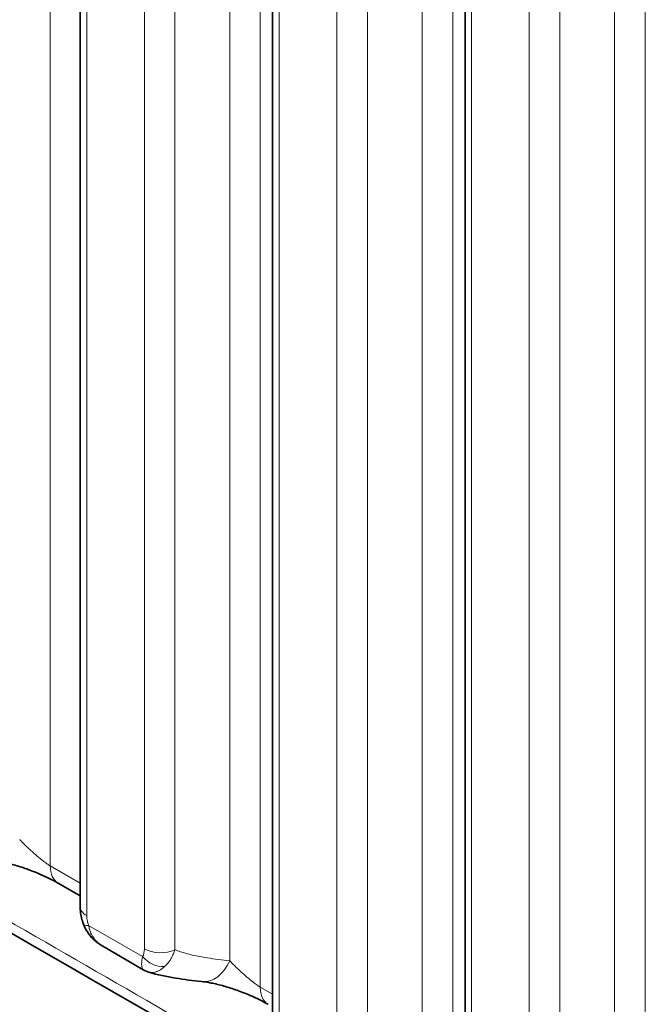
# Model space of a CAD drawing. Header units: millimetres. Extents: x 5 to 415, y 5 to 292.
# Tile 189 of 197: x 379.75 to 383.95, y 240.12 to 246.66. Entities that reach past the tile are written whole.
import ezdxf

# ---------------------------------------------------------------- set-up
doc = ezdxf.new("R2010")
doc.units = ezdxf.units.MM
doc.layers.add('Sichtbar (ISO)', color=7, linetype='Continuous', lineweight=35)
doc.layers.add('Sichtbar schmal (ISO)', color=7, linetype='Continuous', lineweight=18)

msp = doc.modelspace()

# ---------------------------------------------------------------- linework, layer by layer
at = {"layer": 'Sichtbar (ISO)'}
for p, q in [((380.15463045, 248.5103809), (380.15463045, 240.77081045)), ((381.43200137, 247.77289045), (381.43200137, 240.0329552)), ((382.7093723, 247.0354), (382.7093723, 239.29555194)), ((380.15463045, 240.84095783), (380.00766654, 240.92579612)), ((380.30487075, 240.50614618), (380.57822246, 240.3482885)), ((380.61068792, 240.33430707), (380.61069673, 240.33430443))]:
    msp.add_line(p, q, dxfattribs=at)
for centre, major_axis, ratio, start_param, end_param in [((380.13265409, 241.14230988), (-0.12498755, -0.21651376), 0.5773888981, 6.2827249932, 6.2831853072), ((380.98673757, 240.52113079), (-0.02645452, -0.24859638), 0.7389447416, 6.2831751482, 6.2831968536), ((381.52669865, 240.33747736), (-0.12502389, -0.21649287), 0.5772771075, 6.2827311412, 6.2831853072)]:
    msp.add_ellipse(centre, major_axis=major_axis, ratio=ratio, start_param=start_param, end_param=end_param, dxfattribs=at)
for points in [[(387.23465137, 236.25891461), (381.46662876, 239.5520074), (375.76455109, 242.87763446), (370.0312426, 246.18775974)], [(380.30476501, 240.50621003), (380.30480093, 240.50618926), (380.30483685, 240.50616851), (380.30487279, 240.50614776)], [(380.57826771, 240.34829238), (380.57825926, 240.34829726), (380.5782508, 240.34830214), (380.57824235, 240.34830702)], [(380.61068797, 240.33430718), (380.59941106, 240.33767925), (380.58845224, 240.34239822), (380.57825417, 240.34827282)], [(380.96028119, 240.27253461), (380.84718498, 240.28457138), (380.72789913, 240.29926749), (380.61069672, 240.33430431)]]:
    msp.add_open_spline(points, degree=3, dxfattribs=at)
for points, knots in [([(380.00760916, 240.92582993), (379.99577121, 240.9326762), (379.9817708, 240.94026971), (379.94948481, 240.95678903), (379.93040829, 240.965954), (379.89840149, 240.98039413), (379.88575309, 240.9858857), (379.84554199, 241.00267114), (379.81707897, 241.01355608), (379.75965037, 241.03354189), (379.73014153, 241.04267813), (379.67243563, 241.05842692), (379.64396214, 241.06488696), (379.59912187, 241.07320395), (379.58113259, 241.07578353), (379.56618574, 241.07737725)], [0, 0, 0, 0, 0.01147228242, 0.01147228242, 0.02483250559, 0.02483250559, 0.033174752, 0.033174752, 0.05109464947, 0.05109464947, 0.07037356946, 0.07037356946, 0.09156608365, 0.09156608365, 0.10865021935, 0.10865021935, 0.10865021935, 0.10865021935]), ([(380.1763295, 240.65359447), (380.16598187, 240.68115745), (380.15925318, 240.70994353), (380.15520306, 240.74906705), (380.15463028, 240.75998435), (380.15463043, 240.77081115)], [0, 0, 0, 0, 0.017814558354, 0.017814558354, 0.024723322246, 0.024723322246, 0.024723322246, 0.024723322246]), ([(380.30476503, 240.50620997), (380.27451175, 240.52370594), (380.24671852, 240.54648652), (380.20390179, 240.59686461), (380.18730644, 240.62435447), (380.17632948, 240.65359453)], [0, 0, 0, 0, 0.021121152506, 0.021121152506, 0.039945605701, 0.039945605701, 0.039945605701, 0.039945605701]), ([(381.40161823, 240.12101812), (381.38978417, 240.12786461), (381.37578821, 240.13545819), (381.34351208, 240.15197732), (381.32444114, 240.16114195), (381.29309884, 240.1752854), (381.28114675, 240.18048637), (381.24171141, 240.19702019), (381.21329012, 240.20794084), (381.15593577, 240.22800428), (381.12645392, 240.23718901), (381.06870407, 240.25306551), (381.04015595, 240.25960518), (380.99440009, 240.26819674), (380.97571565, 240.27089239), (380.96028518, 240.27253418)], [0, 0, 0, 0, 0.01146931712, 0.01146931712, 0.02482626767, 0.02482626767, 0.03272206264, 0.03272206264, 0.05061812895, 0.05061812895, 0.06984136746, 0.06984136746, 0.09098667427, 0.09098667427, 0.10862845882, 0.10862845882, 0.10862845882, 0.10862845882])]:
    msp.add_open_spline(points, degree=3, knots=knots, dxfattribs=at)
at = {"layer": 'Sichtbar schmal (ISO)'}
for p, q in [((379.95587716, 241.04024826), (379.95587531, 249.60645779)), ((381.34992161, 240.23541599), (381.34991891, 248.80160636)), ((381.14743444, 240.41056167), (381.14743325, 248.63701013)), ((380.19856444, 240.7095732), (380.19856444, 248.44914365)), ((380.58100309, 248.2283426), (380.58100302, 240.48874367)), ((380.78348701, 248.22323803), (380.78348703, 240.48363938)), ((382.62727645, 239.49766446), (382.62728694, 248.06411734)), ((382.42480536, 239.67274374), (382.42480417, 247.89951969)), ((381.47593536, 239.97171795), (381.47593536, 247.71165321)), ((381.85837401, 247.49085215), (381.85837393, 239.75080509)), ((382.06085794, 247.48574758), (382.06085795, 239.74570078)), ((383.90466059, 247.32662552), (383.90465705, 238.76081926)), ((383.70217629, 238.93571484), (383.7021751, 247.16202924)), ((382.75330629, 239.23431469), (382.75330629, 246.97416276)), ((383.13574493, 246.7533617), (383.13574487, 239.01379332)), ((383.33822886, 246.74825714), (383.33822887, 239.00868902)), ((379.95587716, 241.04024826), (380.15463043, 240.92551336)), ((380.56886479, 240.43823785), (380.21069203, 240.64507879)), ((381.34992161, 240.23541599), (381.43200135, 240.18801521))]:
    msp.add_line(p, q, dxfattribs=at)
for centre, major_axis, ratio, start_param, end_param in [((380.13265409, 241.14230988), (-0.12498755, -0.21651376), 0.5773888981, 5.4977518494, 6.2827249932), ((380.30463045, 240.77081045), (-0.15, 0), 0.5773502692, 0, 0.7853982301), ((380.3167256, 240.70640473), (-0.14039428, -0.05281512), 0.2257600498, 6.283032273, 6.9173367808), ((380.50493898, 240.54362936), (-0.04643875, 0.12011806), 0.5015289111, 3.4829357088, 4.0556975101), ((380.68706902, 240.54998093), (0.15, 0), 0.5773502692, 3.926991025, 5.4105194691), ((380.6749218, 240.49946151), (0.12500243, -0.08291196), 0.7846636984, 4.3402499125, 5.4828176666), ((380.98673757, 240.52113079), (-0.02645452, -0.24859638), 0.7389447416, 0.0000115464, 1.1898762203), ((381.52669865, 240.33747736), (-0.12502389, -0.21649287), 0.5772771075, 5.4978475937, 6.2827311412)]:
    msp.add_ellipse(centre, major_axis=major_axis, ratio=ratio, start_param=start_param, end_param=end_param, dxfattribs=at)
for points, knots in [([(387.18361857, 236.35113851), (387.00411841, 236.45204935), (386.82458356, 236.55494723), (386.64521231, 236.65751904), (386.46584603, 236.76008802), (386.2866549, 236.86233951), (386.10750181, 236.96504703), (385.74919561, 237.17046208), (385.3910298, 237.37769244), (385.03274842, 237.58470052), (384.67446705, 237.79170861), (384.31607076, 237.99849491), (383.95769939, 238.20535476), (383.59932802, 238.41221462), (383.24098157, 238.61914804), (382.88262046, 238.82608037), (381.44917603, 239.65380972), (380.01549707, 240.4815218), (378.58182902, 241.30927491), (375.71449294, 242.96478114), (372.8472005, 244.62045149), (369.98113613, 246.27517485)], [0, 0, 0, 0, 0.0312508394, 0.0312508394, 0.0312508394, 0.0625008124, 0.0625008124, 0.0625008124, 0.1250007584, 0.1250007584, 0.1250007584, 0.1875007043, 0.1875007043, 0.1875007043, 0.2500006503, 0.2500006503, 0.2500006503, 0.5000004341, 0.5000004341, 0.5000004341, 1, 1, 1, 1]), ([(379.95587721, 241.04024827), (379.95245558, 241.0422228), (379.94886622, 241.04441642), (379.94513696, 241.04681039), (379.94135157, 241.04924039), (379.93742202, 241.0518768), (379.93337602, 241.05469555), (379.92898072, 241.05775765), (379.92444798, 241.06103493), (379.91981606, 241.06448941), (379.91477231, 241.06825105), (379.90961096, 241.07222282), (379.90437802, 241.07635352), (379.89865303, 241.08087262), (379.89284234, 241.08558194), (379.88699946, 241.09041742), (379.88060688, 241.09570784), (379.87417576, 241.10114926), (379.8677651, 241.10666864), (379.86073526, 241.11272112), (379.85373003, 241.11886734), (379.84681336, 241.12503006), (379.8392063, 241.13180791), (379.83170637, 241.1386057), (379.8243829, 241.14534809), (379.81630446, 241.15278555), (379.80844075, 241.1601556), (379.80086913, 241.16739027), (379.79248832, 241.17539813), (379.78446537, 241.18324013), (379.77688173, 241.19086858), (379.76847697, 241.19932301), (379.76061181, 241.20751516), (379.75339096, 241.21539885)], [0.00000108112, 0.00000108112, 0.00000108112, 0.00000108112, 0.05969304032, 0.05969304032, 0.05969304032, 0.1202834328, 0.1202834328, 0.1202834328, 0.18610487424, 0.18610487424, 0.18610487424, 0.25777865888, 0.25777865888, 0.25777865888, 0.3361919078, 0.3361919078, 0.3361919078, 0.42198244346, 0.42198244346, 0.42198244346, 0.51605906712, 0.51605906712, 0.51605906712, 0.61952595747, 0.61952595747, 0.61952595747, 0.73365927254, 0.73365927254, 0.73365927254, 0.85999023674, 0.85999023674, 0.85999023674, 0.99999967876, 0.99999967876, 0.99999967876, 0.99999967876]), ([(380.19856444, 240.7095732), (380.19856444, 240.7053824), (380.19871892, 240.70119875), (380.19903098, 240.69700904), (380.19925872, 240.69395134), (380.19957063, 240.69089032), (380.19997056, 240.68782172), (380.20024242, 240.68573584), (380.20055434, 240.68364586), (380.20090358, 240.68155742), (380.20177208, 240.67636372), (380.20287179, 240.67118103), (380.20415404, 240.66608314), (380.20430359, 240.66548859), (380.20445567, 240.66489526), (380.2046103, 240.66430307), (380.20631472, 240.65777583), (380.20832474, 240.65138514), (380.21069215, 240.64507886)], [0.00000001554, 0.00000001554, 0.00000001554, 0.00000001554, 0.19269920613, 0.19269920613, 0.19269920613, 0.33333333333, 0.33333333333, 0.33333333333, 0.42892979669, 0.42892979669, 0.42892979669, 0.66666666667, 0.66666666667, 0.66666666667, 0.6943930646, 0.6943930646, 0.6943930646, 1, 1, 1, 1]), ([(380.21069215, 240.64507886), (380.21234813, 240.63599523), (380.21449925, 240.62715363), (380.21710056, 240.61863873), (380.21972073, 240.61006212), (380.22279838, 240.60181846), (380.22629019, 240.59397386), (380.22869681, 240.58856722), (380.23129971, 240.58335034), (380.23408116, 240.57833973), (380.23561407, 240.5755783), (380.23720115, 240.57287998), (380.2388414, 240.57023875), (380.24384929, 240.56217474), (380.2493454, 240.55463619), (380.25539053, 240.54749749), (380.26134594, 240.54046475), (380.26783615, 240.53381941), (380.27501546, 240.52752792), (380.27557003, 240.52704194), (380.27612874, 240.52655812), (380.27669158, 240.52607655), (380.28479024, 240.51914738), (380.29375211, 240.51268737), (380.30349145, 240.50695314), (380.30391452, 240.50670405), (380.30433904, 240.50645634), (380.30476501, 240.50621003)], [0, 0, 0, 0, 0.12338998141, 0.12338998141, 0.12338998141, 0.24767429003, 0.24767429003, 0.24767429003, 0.33333333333, 0.33333333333, 0.33333333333, 0.38054147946, 0.38054147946, 0.38054147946, 0.52467378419, 0.52467378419, 0.52467378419, 0.66666666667, 0.66666666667, 0.66666666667, 0.67763485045, 0.67763485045, 0.67763485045, 0.83545445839, 0.83545445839, 0.83545445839, 0.84231009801, 0.84231009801, 0.84231009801, 0.84231009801]), ([(380.78348705, 240.48363932), (380.78285816, 240.48159769), (380.78221245, 240.47957373), (380.7815507, 240.47756864), (380.77828785, 240.46768236), (380.77463109, 240.4582588), (380.77069252, 240.44942254), (380.76903818, 240.44571098), (380.76733466, 240.44210244), (380.76559206, 240.4386043), (380.76275484, 240.43290877), (380.75981316, 240.42750455), (380.75674659, 240.42231094), (380.75253623, 240.41518021), (380.74809358, 240.40844308), (380.74328723, 240.40195025), (380.74179632, 240.3999362), (380.7402712, 240.39794726), (380.73871224, 240.39598733), (380.73158504, 240.38702699), (380.72374143, 240.37868326), (380.71529243, 240.37133117)], [0, 0, 0, 0, 0.0416581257, 0.0416581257, 0.0416581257, 0.2470577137, 0.2470577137, 0.2470577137, 0.3333333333, 0.3333333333, 0.3333333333, 0.4738034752, 0.4738034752, 0.4738034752, 0.6666666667, 0.6666666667, 0.6666666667, 0.7264919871, 0.7264919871, 0.7264919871, 1, 1, 1, 1]), ([(381.14743441, 240.41056161), (381.09717102, 240.41591075), (381.04748113, 240.42166815), (380.99904258, 240.42924876), (380.95045797, 240.43685224), (380.90313226, 240.44628993), (380.85788666, 240.45895337), (380.83237485, 240.46609367), (380.80752437, 240.47425952), (380.78348702, 240.48363934)], [0, 0, 0, 0, 0.3893221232, 0.3893221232, 0.3893221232, 0.779818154, 0.779818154, 0.779818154, 1, 1, 1, 1]), ([(380.57824235, 240.34830702), (380.57464131, 240.35038871), (380.57167844, 240.35356566), (380.56941884, 240.35756548), (380.56516296, 240.365099), (380.56315637, 240.3751672), (380.56288976, 240.38856232), (380.56262315, 240.40195743), (380.56440336, 240.41893398), (380.56886445, 240.43823766)], [0.15635428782, 0.15635428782, 0.15635428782, 0.15635428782, 0.33333333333, 0.33333333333, 0.33333333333, 0.66666666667, 0.66666666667, 0.66666666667, 1, 1, 1, 1]), ([(381.34992168, 240.235416), (381.34650057, 240.23739216), (381.34291215, 240.23958697), (381.33918399, 240.24198185), (381.33539978, 240.24441273), (381.33147157, 240.24704974), (381.32742693, 240.2498689), (381.32303312, 240.25293144), (381.31850188, 240.25620893), (381.31387149, 240.25966341), (381.30882931, 240.2634251), (381.30366957, 240.26739666), (381.29843822, 240.27152694), (381.29271461, 240.27604586), (381.28690529, 240.28075476), (381.28106369, 240.28558965), (381.27467199, 240.29087983), (381.26824165, 240.29632084), (381.26183166, 240.30183965), (381.25480197, 240.30789199), (381.24779675, 240.3140379), (381.24087995, 240.32020014), (381.23327218, 240.32697795), (381.22577138, 240.33377551), (381.21844693, 240.34051745), (381.21036688, 240.34795489), (381.20250145, 240.35532464), (381.19492807, 240.36255871), (381.18654479, 240.37056638), (381.17851938, 240.3784078), (381.17093339, 240.38603526), (381.16252567, 240.39448896), (381.15465774, 240.40267983), (381.1474345, 240.41056174)], [0.00000157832, 0.00000157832, 0.00000157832, 0.00000157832, 0.05968028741, 0.05968028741, 0.05968028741, 0.12025616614, 0.12025616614, 0.12025616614, 0.18606148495, 0.18606148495, 0.18606148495, 0.25771899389, 0.25771899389, 0.25771899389, 0.33611914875, 0.33611914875, 0.33611914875, 0.42190228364, 0.42190228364, 0.42190228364, 0.51597847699, 0.51597847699, 0.51597847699, 0.6194525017, 0.6194525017, 0.6194525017, 0.7336010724, 0.7336010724, 0.7336010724, 0.85995672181, 0.85995672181, 0.85995672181, 0.99999967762, 0.99999967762, 0.99999967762, 0.99999967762]), ([(380.61069673, 240.33430443), (380.61539102, 240.33290133), (380.62029084, 240.3320318), (380.62537152, 240.33170847), (380.63124066, 240.33133497), (380.63735101, 240.33168954), (380.64366716, 240.33278347), (380.64950138, 240.33379394), (380.65551118, 240.33543548), (380.66166111, 240.33771205), (380.66740382, 240.33983788), (380.67326874, 240.34251749), (380.67922182, 240.34574847), (380.68500159, 240.34888539), (380.69086445, 240.35254203), (380.69677595, 240.35671108), (380.70291368, 240.36103967), (380.70910372, 240.36592135), (380.71529243, 240.37133117)], [0.21048708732, 0.21048708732, 0.21048708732, 0.21048708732, 0.33802516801, 0.33802516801, 0.33802516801, 0.48535536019, 0.48535536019, 0.48535536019, 0.62144406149, 0.62144406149, 0.62144406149, 0.74852176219, 0.74852176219, 0.74852176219, 0.87189995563, 0.87189995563, 0.87189995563, 1, 1, 1, 1])]:
    msp.add_open_spline(points, degree=3, knots=knots, dxfattribs=at)

doc.saveas('drawing.dxf')
